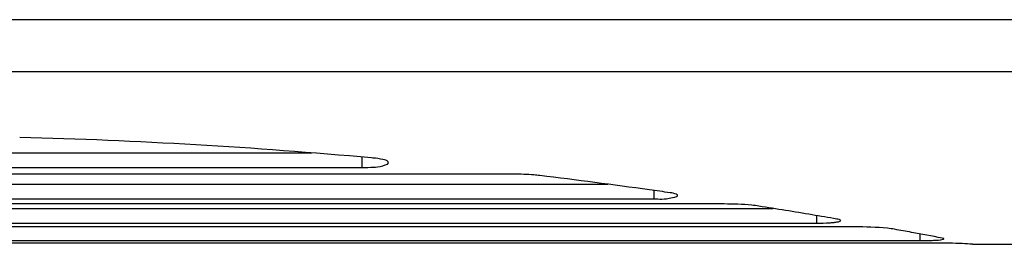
# Model space of a CAD drawing. Header units: millimetres. Extents: x 0 to 420, y 0 to 297.
# Tile 11 of 50: x 84.63 to 92.76, y 205.61 to 207.46. Entities that reach past the tile are written whole.
import ezdxf

# ---------------------------------------------------------------- set-up
doc = ezdxf.new("R2010")
doc.units = ezdxf.units.MM
doc.header["$LTSCALE"] = 23.1
doc.layers.get('0').update_dxf_attribs({"linetype": 'CONTINUOUS'})

msp = doc.modelspace()

# ---------------------------------------------------------------- linework, layer by layer
at = {"color": 7, "linetype": 'Continuous'}
for p, q in [((122.5348, 207.4645), (69.7768, 207.4645)), ((122.3481, 207.0333), (69.9635, 207.0333)), ((79.8274, 206.3637), (87.0399, 206.3637)), ((87.4548, 206.3295), (87.4548, 206.2429)), ((87.5459, 206.322), (87.5333, 206.323)), ((87.5459, 206.322), (87.5335, 206.3231)), ((79.4135, 206.2429), (87.4548, 206.2429)), ((88.7098, 206.1885), (78.1585, 206.1885)), ((77.3809, 206.1059), (89.4874, 206.1059)), ((89.8662, 206.0543), (89.8662, 205.9843)), ((77.0021, 205.9843), (89.8662, 205.9843)), ((76.0157, 205.9057), (90.8526, 205.9057)), ((90.4489, 205.9423), (76.4194, 205.9423)), ((91.2132, 205.8463), (91.2132, 205.7836)), ((91.5261, 205.753), (75.3422, 205.753)), ((75.6551, 205.7836), (91.2132, 205.7836)), ((74.8034, 205.6398), (92.0649, 205.6398)), ((92.0649, 205.6952), (92.0649, 205.6398)), ((92.263, 205.6561), (92.2493, 205.6605)), ((92.1886, 205.6199), (74.6797, 205.6199)), ((92.5011, 205.6093), (121.5283, 205.6093))]:
    msp.add_line(p, q, dxfattribs=at)
for centre, radius, start, end in [((83.4029, 160.4497), 46.059, 84.85476, 88.47776), ((83.1937, 158.473), 48.0469, 82.05881, 83.14778), ((83.1337, 158.0373), 48.4868, 81.85666, 82.05968), ((82.9535, 156.8563), 49.6814, 80.4739, 80.98701), ((82.8762, 156.3933), 50.1508, 80.23876, 80.47427), ((82.6314, 155.0151), 51.5506, 79.53222, 79.68986), ((82.5081, 154.3487), 52.2283, 79.25066, 79.53197), ((92.0646, 208.1811), 2.5414, 270.0071, 271.59464), ((92.1895, 200.1328), 5.4871, 88.75989, 90.00962), ((92.2245, 201.5842), 4.0353, 87.2746, 88.81097)]:
    msp.add_arc(centre, radius, start, end, dxfattribs=at)
for points, knots in [([(87.4548, 206.2429), (87.4866, 206.2429), (87.5506, 206.2484), (87.6064, 206.2471), (87.6865, 206.2781), (87.6732, 206.2911)], [0, 0, 0, 0, 0.414041, 0.758087, 1, 1, 1, 1]), ([(87.6732, 206.2911), (87.6616, 206.3023), (87.6156, 206.3124), (87.5736, 206.3195), (87.5459, 206.322)], [0, 0, 0, 0, 0.367485, 1, 1, 1, 1]), ([(88.9262, 206.1767), (88.9096, 206.1787), (88.8377, 206.1859), (88.7654, 206.1885), (88.7098, 206.1885)], [0, 0, 0, 0, 0.230355, 1, 1, 1, 1]), ([(89.8662, 205.9843), (89.9181, 205.9843), (89.9502, 205.9759), (90.0738, 206.0076), (90.0623, 206.0181)], [0, 0, 0, 0, 0.769897, 1, 1, 1, 1]), ([(90.0623, 206.0181), (90.06, 206.0202), (90.0408, 206.0297), (90.0196, 206.0326), (90.0019, 206.0351)], [0, 0, 0, 0, 0.148704, 1, 1, 1, 1]), ([(90.7365, 205.9243), (90.7167, 205.9274), (90.6213, 205.939), (90.525, 205.9423), (90.4489, 205.9423)], [0, 0, 0, 0, 0.208826, 1, 1, 1, 1]), ([(91.3501, 205.7895), (91.3604, 205.7906), (91.3741, 205.7917), (91.4193, 205.8012), (91.4109, 205.8084)], [0, 0, 0, 0, 0.481842, 1, 1, 1, 1]), ([(91.4109, 205.8084), (91.4078, 205.8111), (91.3966, 205.8145), (91.3859, 205.8169), (91.3789, 205.8181)], [0, 0, 0, 0, 0.366151, 1, 1, 1, 1]), ([(91.2132, 205.7836), (91.2489, 205.7836), (91.2946, 205.7849), (91.3402, 205.7885), (91.3501, 205.7895)], [0, 0, 0, 0, 0.781938, 1, 1, 1, 1]), ([(91.8578, 205.7333), (91.8379, 205.737), (91.7277, 205.7501), (91.6167, 205.753), (91.5261, 205.753)], [0, 0, 0, 0, 0.182428, 1, 1, 1, 1]), ([(92.1353, 205.6407), (92.15, 205.6412), (92.1908, 205.6434), (92.2327, 205.643), (92.2579, 205.6507)], [0, 0, 0, 0, 0.359195, 1, 1, 1, 1]), ([(92.2579, 205.6507), (92.2598, 205.6513), (92.2637, 205.6515), (92.2637, 205.6555), (92.263, 205.6561)], [0, 0, 0, 0, 0.688052, 1, 1, 1, 1])]:
    msp.add_open_spline(points, degree=3, knots=knots, dxfattribs=at)
msp.add_open_spline([(92.5011, 205.6093), (92.4729, 205.6119), (92.4446, 205.6136), (92.4164, 205.615)], degree=3, dxfattribs=at)

doc.saveas('drawing.dxf')
